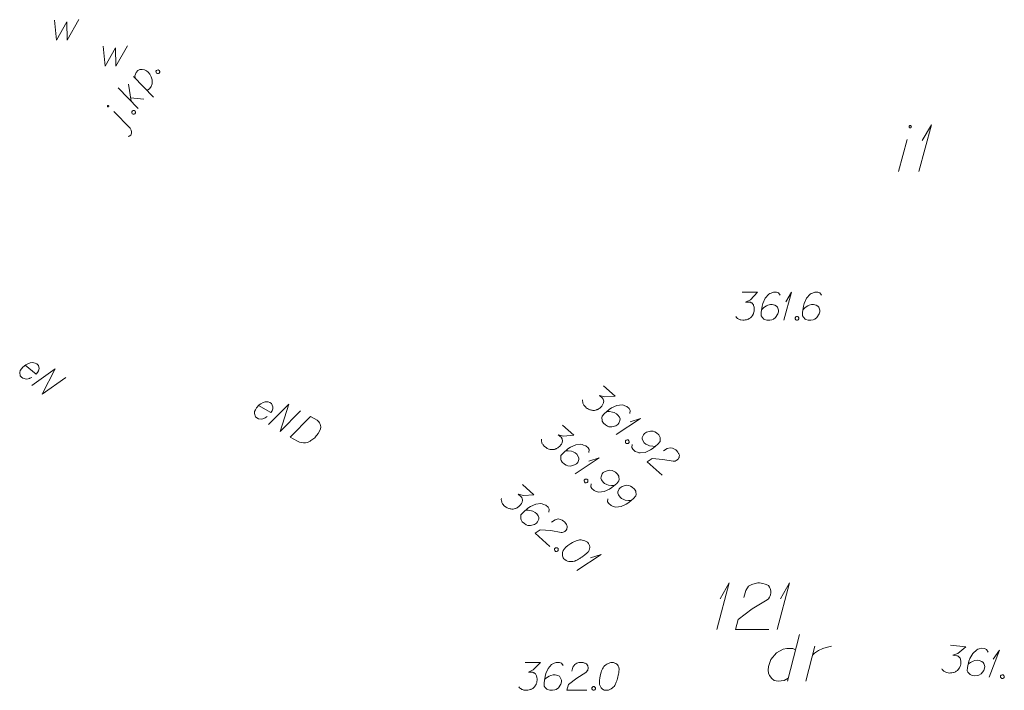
# Model space of a CAD drawing. Header units: metres. Extents: x 5555129 to 5556676, y 5635595 to 5636517.
# Tile 244 of 255: x 5556607 to 5556633, y 5636187 to 5636205. Entities that reach past the tile are written whole.
import ezdxf

# ---------------------------------------------------------------- set-up
doc = ezdxf.new("R2010")
doc.units = ezdxf.units.M
doc.header["$MEASUREMENT"] = 0
doc.linetypes.add('PRZER1-1', pattern=[2, 1, -1])
doc.layers.add('#digitalizacja', color=7, linetype='Continuous', lineweight=18)
doc.layers.add('#skartowane', color=7, linetype='Continuous', lineweight=18)
for name, color, linetype, lineweight, true_color in [('GESBZO_O', 7, 'Continuous', 50, 0x0a0909), ('GESDZI_O', 7, 'Continuous', 18, 0x0a0909), ('GESUZY_O', 7, 'PRZER1-1', 18, 0x008000), ('GULENN_O', 1, 'Continuous', 18, 0xff0000), ('GUPWZA_O', 7, 'Continuous', 18, 0x0a0909)]:
    doc.layers.add(name, color=color, linetype=linetype, lineweight=lineweight, true_color=true_color)

# ---------------------------------------------------------------- blocks, each defined once
blk = doc.blocks.new('*U1737')
at = {"layer": 'GESBZO_O', "color": 7, "linetype": 'ByBlock', "lineweight": 18}
blk.add_line((5555516.012, 5636442.443), (5555516.248, 5636443.299), dxfattribs=at)
at = {"layer": 'GESBZO_O', "color": 7, "linetype": 'ByBlock', "lineweight": 18, "flags": 128}
blk.add_lwpolyline([(5555516.358, 5636443.644), (5555516.357, 5636443.647), (5555516.357, 5636443.65), (5555516.356, 5636443.653), (5555516.355, 5636443.656), (5555516.353, 5636443.659), (5555516.352, 5636443.662), (5555516.35, 5636443.664), (5555516.347, 5636443.667), (5555516.345, 5636443.669), (5555516.342, 5636443.671), (5555516.339, 5636443.672), (5555516.336, 5636443.673), (5555516.333, 5636443.674), (5555516.33, 5636443.675), (5555516.327, 5636443.675), (5555516.323, 5636443.675), (5555516.32, 5636443.674), (5555516.317, 5636443.673), (5555516.314, 5636443.672), (5555516.311, 5636443.671), (5555516.308, 5636443.669), (5555516.306, 5636443.667), (5555516.303, 5636443.664), (5555516.301, 5636443.662), (5555516.3, 5636443.659), (5555516.298, 5636443.656), (5555516.297, 5636443.653), (5555516.296, 5636443.65), (5555516.296, 5636443.647), (5555516.295, 5636443.644), (5555516.296, 5636443.64), (5555516.296, 5636443.637), (5555516.297, 5636443.634), (5555516.298, 5636443.631), (5555516.3, 5636443.628), (5555516.301, 5636443.625), (5555516.303, 5636443.623), (5555516.306, 5636443.62), (5555516.308, 5636443.618), (5555516.311, 5636443.617), (5555516.314, 5636443.615), (5555516.317, 5636443.614), (5555516.32, 5636443.613), (5555516.323, 5636443.613), (5555516.327, 5636443.612), (5555516.33, 5636443.613), (5555516.333, 5636443.613), (5555516.336, 5636443.614), (5555516.339, 5636443.615), (5555516.342, 5636443.617), (5555516.345, 5636443.618), (5555516.347, 5636443.62), (5555516.35, 5636443.623), (5555516.352, 5636443.625), (5555516.353, 5636443.628), (5555516.355, 5636443.631), (5555516.356, 5636443.634), (5555516.357, 5636443.637), (5555516.357, 5636443.64), (5555516.358, 5636443.644)], dxfattribs=at)
blk = doc.blocks.new('*U1738')
at = {"layer": 'GESBZO_O', "color": 7, "linetype": 'ByBlock', "lineweight": 18}
for q in [(5555516.563, 5636442.443), (5555516.651, 5636443.27)]:
    blk.add_line((5555516.897, 5636443.693), q, dxfattribs=at)
blk = doc.blocks.new('*U1784')
at = {"layer": 'GESDZI_O', "color": 96, "linetype": 'ByBlock', "lineweight": 18}
for q in [(5555511.129, 5636430.125), (5555511.217, 5636430.952)]:
    blk.add_line((5555511.463, 5636431.375), q, dxfattribs=at)
blk = doc.blocks.new('*U1785')
at = {"layer": 'GESDZI_O', "color": 96, "linetype": 'ByBlock', "lineweight": 18}
for q in [(5555512.752, 5636430.125), (5555512.841, 5636430.952)]:
    blk.add_line((5555513.087, 5636431.375), q, dxfattribs=at)
blk = doc.blocks.new('*U1787')
at = {"layer": 'GESUZY_O', "color": 96, "linetype": 'ByBlock', "lineweight": 18, "true_color": 0x008000}
blk.add_line((5555513.353, 5636429.988), (5555513.028, 5636428.738), dxfattribs=at)
at = {"layer": 'GESUZY_O', "color": 96, "linetype": 'ByBlock', "lineweight": 18, "true_color": 0x008000, "flags": 128}
blk.add_lwpolyline([(5555513.244, 5636429.574), (5555513.175, 5636429.614), (5555513.008, 5636429.614), (5555512.91, 5636429.594), (5555512.733, 5636429.496), (5555512.585, 5636429.318), (5555512.516, 5636429.131), (5555512.506, 5636429.033), (5555512.516, 5636428.954), (5555512.546, 5636428.885), (5555512.605, 5636428.807), (5555512.674, 5636428.757), (5555512.782, 5636428.738), (5555512.86, 5636428.748), (5555512.939, 5636428.757), (5555513.048, 5636428.816)], dxfattribs=at)
blk = doc.blocks.new('*U1788')
at = {"layer": 'GESUZY_O', "color": 96, "linetype": 'ByBlock', "lineweight": 18, "true_color": 0x008000}
blk.add_line((5555513.52, 5636428.738), (5555513.766, 5636429.673), dxfattribs=at)
at = {"layer": 'GESUZY_O', "color": 96, "linetype": 'ByBlock', "lineweight": 18, "true_color": 0x008000, "flags": 128}
blk.add_lwpolyline([(5555513.707, 5636429.446), (5555513.756, 5636429.486), (5555513.864, 5636429.564), (5555513.982, 5636429.614), (5555514.071, 5636429.643), (5555514.209, 5636429.673)], dxfattribs=at)
blk = doc.blocks.new('*U1826')
at = {"layer": '#skartowane', "color": 7, "linetype": 'ByBlock', "lineweight": 18}
blk.add_line((5555495.365, 5636443.606), (5555494.924, 5636444.054), dxfattribs=at)
at = {"layer": '#skartowane', "color": 7, "linetype": 'ByBlock', "lineweight": 18, "flags": 128}
for points in [[(5555494.777, 5636444.212), (5555494.775, 5636444.213), (5555494.774, 5636444.213), (5555494.772, 5636444.214), (5555494.77, 5636444.214), (5555494.768, 5636444.214), (5555494.766, 5636444.214), (5555494.764, 5636444.214), (5555494.762, 5636444.213), (5555494.76, 5636444.213), (5555494.759, 5636444.212), (5555494.757, 5636444.211), (5555494.755, 5636444.21), (5555494.754, 5636444.208), (5555494.753, 5636444.207), (5555494.752, 5636444.205), (5555494.751, 5636444.203), (5555494.75, 5636444.202), (5555494.749, 5636444.2), (5555494.749, 5636444.198), (5555494.749, 5636444.196), (5555494.749, 5636444.194), (5555494.749, 5636444.192), (5555494.75, 5636444.19), (5555494.751, 5636444.188), (5555494.751, 5636444.187), (5555494.752, 5636444.185), (5555494.754, 5636444.183), (5555494.755, 5636444.182), (5555494.756, 5636444.181), (5555494.758, 5636444.18), (5555494.76, 5636444.179), (5555494.762, 5636444.178), (5555494.764, 5636444.177), (5555494.765, 5636444.177), (5555494.767, 5636444.177), (5555494.769, 5636444.177), (5555494.771, 5636444.177), (5555494.773, 5636444.178), (5555494.775, 5636444.178), (5555494.777, 5636444.179), (5555494.778, 5636444.18), (5555494.78, 5636444.182), (5555494.781, 5636444.183), (5555494.783, 5636444.184), (5555494.784, 5636444.186), (5555494.785, 5636444.188), (5555494.785, 5636444.19), (5555494.786, 5636444.192), (5555494.786, 5636444.193), (5555494.786, 5636444.195), (5555494.786, 5636444.197), (5555494.786, 5636444.199), (5555494.785, 5636444.201), (5555494.785, 5636444.203), (5555494.784, 5636444.205), (5555494.783, 5636444.206), (5555494.782, 5636444.208), (5555494.78, 5636444.209), (5555494.779, 5636444.211), (5555494.777, 5636444.212)], [(5555495.311, 5636443.377), (5555495.338, 5636443.388), (5555495.378, 5636443.42), (5555495.4, 5636443.468), (5555495.4, 5636443.503), (5555495.392, 5636443.548), (5555495.365, 5636443.606)]]:
    blk.add_lwpolyline(points, dxfattribs=at)
blk = doc.blocks.new('*U1827')
at = {"layer": '#skartowane', "color": 7, "linetype": 'ByBlock', "lineweight": 18}
for p, q in [((5555495.576, 5636444.133), (5555495.035, 5636444.69)), ((5555495.384, 5636444.33), (5555495.312, 5636444.786)), ((5555495.37, 5636444.421), (5555495.727, 5636444.387))]:
    blk.add_line(p, q, dxfattribs=at)
blk = doc.blocks.new('*U1828')
at = {"layer": '#skartowane', "color": 7, "linetype": 'ByBlock', "lineweight": 18}
blk.add_line((5555495.985, 5636444.439), (5555495.454, 5636444.99), dxfattribs=at)
at = {"layer": '#skartowane', "color": 7, "linetype": 'ByBlock', "lineweight": 18, "flags": 128}
blk.add_lwpolyline([(5555495.501, 5636444.941), (5555495.49, 5636445.016), (5555495.521, 5636445.101), (5555495.567, 5636445.156), (5555495.622, 5636445.178), (5555495.68, 5636445.185), (5555495.748, 5636445.172), (5555495.802, 5636445.146), (5555495.842, 5636445.109), (5555495.888, 5636445.061), (5555495.925, 5636444.984), (5555495.951, 5636444.9), (5555495.956, 5636444.793), (5555495.927, 5636444.721), (5555495.885, 5636444.664), (5555495.811, 5636444.619)], dxfattribs=at)
blk = doc.blocks.new('*U1841')
at = {"layer": '#skartowane', "color": 7, "linetype": 'ByBlock', "lineweight": 18}
for q in [(5555512.934, 5636438.443), (5555512.987, 5636438.939)]:
    blk.add_line((5555513.135, 5636439.193), q, dxfattribs=at)
blk = doc.blocks.new('*U1855')
at = {"layer": '#skartowane', "color": 7, "linetype": 'ByBlock', "lineweight": 18}
for q in [(5555518.45, 5636428.842), (5555518.554, 5636429.33)]:
    blk.add_line((5555518.727, 5636429.568), q, dxfattribs=at)
blk = doc.blocks.new('*U1856')
at = {"layer": '#skartowane', "color": 7, "linetype": 'ByBlock', "lineweight": 18}
for q in [(5555507.369, 5636431.715), (5555507.738, 5636432.051)]:
    blk.add_line((5555508.017, 5636432.142), q, dxfattribs=at)
blk = doc.blocks.new('*U1857')
at = {"layer": '#skartowane', "color": 7, "linetype": 'ByBlock', "lineweight": 18}
for q in [(5555507.319, 5636434.314), (5555507.689, 5636434.65)]:
    blk.add_line((5555507.968, 5636434.741), q, dxfattribs=at)
blk = doc.blocks.new('*U1858')
at = {"layer": '#skartowane', "color": 7, "linetype": 'ByBlock', "lineweight": 18}
for q in [(5555508.427, 5636435.369), (5555508.796, 5636435.705)]:
    blk.add_line((5555509.075, 5636435.796), q, dxfattribs=at)

msp = doc.modelspace()

# ---------------------------------------------------------------- linework, layer by layer
at = {"layer": '#digitalizacja', "color": 1, "linetype": 'Continuous', "lineweight": 18, "flags": 128}
for points in [[(5556613.386, 5636194.452), (5556613.714, 5636194.264), (5556613.749, 5636194.312), (5556613.765, 5636194.364), (5556613.771, 5636194.422), (5556613.736, 5636194.504), (5556613.687, 5636194.538), (5556613.64, 5636194.551), (5556613.566, 5636194.553), (5556613.51, 5636194.537), (5556613.447, 5636194.499), (5556613.403, 5636194.469), (5556613.333, 5636194.394), (5556613.3, 5636194.338), (5556613.279, 5636194.289), (5556613.271, 5636194.239), (5556613.3, 5636194.147), (5556613.338, 5636194.119), (5556613.382, 5636194.1), (5556613.387, 5636194.097), (5556613.472, 5636194.09), (5556613.528, 5636194.105), (5556613.558, 5636194.122), (5556613.566, 5636194.124), (5556613.618, 5636194.156)], [(5556613.651, 5636193.94), (5556614.198, 5636194.491), (5556613.969, 5636193.758), (5556614.515, 5636194.309)], [(5556614.782, 5636194.156), (5556614.956, 5636194.057), (5556614.989, 5636194.031), (5556615.002, 5636194.017), (5556615.021, 5636193.992), (5556615.031, 5636193.973), (5556615.04, 5636193.954), (5556615.051, 5636193.914), (5556615.055, 5636193.884), (5556615.051, 5636193.818), (5556614.987, 5636193.706), (5556614.952, 5636193.657), (5556614.932, 5636193.635), (5556614.913, 5636193.612), (5556614.893, 5636193.589), (5556614.868, 5636193.569), (5556614.84, 5636193.545), (5556614.793, 5636193.51), (5556614.771, 5636193.496), (5556614.698, 5636193.463), (5556614.644, 5636193.452), (5556614.589, 5636193.45), (5556614.531, 5636193.456), (5556614.484, 5636193.469), (5556614.435, 5636193.491), (5556614.235, 5636193.605), (5556614.782, 5636194.156)]]:
    msp.add_lwpolyline(points, dxfattribs=at)
at = {"layer": '#skartowane', "color": 7, "linetype": 'Continuous', "lineweight": 18, "flags": 128}
for points in [[(5556610.627, 5636203.44), (5556610.642, 5636203.466), (5556610.661, 5636203.475), (5556610.69, 5636203.478), (5556610.716, 5636203.463), (5556610.727, 5636203.436), (5556610.728, 5636203.414), (5556610.713, 5636203.389), (5556610.694, 5636203.38), (5556610.664, 5636203.377), (5556610.639, 5636203.392), (5556610.628, 5636203.419), (5556610.627, 5636203.44)], [(5556609.977, 5636202.35), (5556609.992, 5636202.375), (5556610.011, 5636202.384), (5556610.04, 5636202.388), (5556610.066, 5636202.372), (5556610.077, 5636202.345), (5556610.078, 5636202.324), (5556610.063, 5636202.299), (5556610.044, 5636202.289), (5556610.014, 5636202.286), (5556609.989, 5636202.301), (5556609.978, 5636202.329), (5556609.977, 5636202.35)], [(5556626.384, 5636197.501), (5556626.797, 5636197.501), (5556626.602, 5636197.3), (5556626.472, 5636197.235), (5556626.579, 5636197.235), (5556626.602, 5636197.229), (5556626.614, 5636197.223), (5556626.626, 5636197.217), (5556626.638, 5636197.211), (5556626.661, 5636197.193), (5556626.673, 5636197.176), (5556626.685, 5636197.158), (5556626.691, 5636197.14), (5556626.703, 5636197.099), (5556626.708, 5636197.064), (5556626.708, 5636197.046), (5556626.708, 5636197.022), (5556626.703, 5636196.987), (5556626.697, 5636196.963), (5556626.691, 5636196.939), (5556626.685, 5636196.922), (5556626.679, 5636196.91), (5556626.673, 5636196.898), (5556626.667, 5636196.886), (5556626.655, 5636196.869), (5556626.638, 5636196.845), (5556626.62, 5636196.827), (5556626.608, 5636196.816), (5556626.59, 5636196.804), (5556626.573, 5636196.792), (5556626.549, 5636196.78), (5556626.537, 5636196.774), (5556626.496, 5636196.762), (5556626.46, 5636196.756), (5556626.437, 5636196.751), (5556626.396, 5636196.751), (5556626.348, 5636196.756), (5556626.331, 5636196.762), (5556626.313, 5636196.768), (5556626.295, 5636196.774), (5556626.277, 5636196.786), (5556626.26, 5636196.798), (5556626.23, 5636196.821), (5556626.212, 5636196.845)], [(5556627.405, 5636197.418), (5556627.358, 5636197.483), (5556627.305, 5636197.501), (5556627.222, 5636197.501), (5556627.163, 5636197.477), (5556627.128, 5636197.465), (5556627.098, 5636197.447), (5556627.004, 5636197.341), (5556626.939, 5636197.199), (5556626.921, 5636197.123), (5556626.897, 5636196.951), (5556626.897, 5636196.863), (5556626.921, 5636196.827), (5556626.968, 5636196.78), (5556626.986, 5636196.768), (5556627.045, 5636196.751), (5556627.122, 5636196.751), (5556627.181, 5636196.762), (5556627.222, 5636196.774), (5556627.281, 5636196.821), (5556627.34, 5636196.916), (5556627.358, 5636196.975), (5556627.358, 5636197.022), (5556627.329, 5636197.099), (5556627.305, 5636197.128), (5556627.264, 5636197.152), (5556627.193, 5636197.17), (5556627.14, 5636197.17), (5556627.075, 5636197.152), (5556627.033, 5636197.134), (5556626.962, 5636197.087), (5556626.927, 5636197.058), (5556626.909, 5636197.04)], [(5556628.515, 5636197.418), (5556628.468, 5636197.483), (5556628.415, 5636197.501), (5556628.332, 5636197.501), (5556628.273, 5636197.477), (5556628.238, 5636197.465), (5556628.208, 5636197.447), (5556628.114, 5636197.341), (5556628.049, 5636197.199), (5556628.031, 5636197.123), (5556628.008, 5636196.951), (5556628.008, 5636196.863), (5556628.031, 5636196.827), (5556628.078, 5636196.78), (5556628.096, 5636196.768), (5556628.155, 5636196.751), (5556628.232, 5636196.751), (5556628.291, 5636196.762), (5556628.332, 5636196.774), (5556628.391, 5636196.821), (5556628.45, 5636196.916), (5556628.468, 5636196.975), (5556628.468, 5636197.022), (5556628.439, 5636197.099), (5556628.415, 5636197.128), (5556628.374, 5636197.152), (5556628.303, 5636197.17), (5556628.25, 5636197.17), (5556628.185, 5636197.152), (5556628.143, 5636197.134), (5556628.073, 5636197.087), (5556628.037, 5636197.058), (5556628.019, 5636197.04)], [(5556627.842, 5636196.851), (5556627.872, 5636196.851), (5556627.889, 5636196.839), (5556627.907, 5636196.816), (5556627.907, 5636196.786), (5556627.889, 5636196.762), (5556627.872, 5636196.751), (5556627.842, 5636196.751), (5556627.825, 5636196.762), (5556627.807, 5636196.786), (5556627.807, 5636196.816), (5556627.825, 5636196.839), (5556627.842, 5636196.851)], [(5556622.658, 5636194.983), (5556622.967, 5636194.708), (5556622.688, 5636194.688), (5556622.548, 5636194.725), (5556622.627, 5636194.655), (5556622.641, 5636194.635), (5556622.646, 5636194.622), (5556622.651, 5636194.61), (5556622.656, 5636194.598), (5556622.662, 5636194.569), (5556622.659, 5636194.548), (5556622.656, 5636194.527), (5556622.648, 5636194.51), (5556622.63, 5636194.471), (5556622.611, 5636194.44), (5556622.599, 5636194.427), (5556622.583, 5636194.41), (5556622.555, 5636194.387), (5556622.535, 5636194.373), (5556622.515, 5636194.359), (5556622.499, 5636194.35), (5556622.487, 5636194.345), (5556622.474, 5636194.34), (5556622.462, 5636194.336), (5556622.441, 5636194.33), (5556622.412, 5636194.324), (5556622.388, 5636194.323), (5556622.371, 5636194.322), (5556622.35, 5636194.325), (5556622.329, 5636194.328), (5556622.303, 5636194.335), (5556622.29, 5636194.338), (5556622.252, 5636194.357), (5556622.221, 5636194.376), (5556622.2, 5636194.387), (5556622.169, 5636194.415), (5556622.137, 5636194.45), (5556622.128, 5636194.467), (5556622.119, 5636194.483), (5556622.109, 5636194.499), (5556622.104, 5636194.52), (5556622.099, 5636194.54), (5556622.092, 5636194.577), (5556622.095, 5636194.607)], [(5556623.367, 5636194.242), (5556623.375, 5636194.322), (5556623.347, 5636194.371), (5556623.285, 5636194.425), (5556623.225, 5636194.447), (5556623.191, 5636194.462), (5556623.157, 5636194.468), (5556623.016, 5636194.452), (5556622.873, 5636194.389), (5556622.809, 5636194.343), (5556622.677, 5636194.231), (5556622.618, 5636194.165), (5556622.613, 5636194.123), (5556622.616, 5636194.056), (5556622.622, 5636194.035), (5556622.654, 5636193.983), (5556622.712, 5636193.932), (5556622.763, 5636193.901), (5556622.802, 5636193.883), (5556622.878, 5636193.879), (5556622.985, 5636193.91), (5556623.037, 5636193.943), (5556623.069, 5636193.978), (5556623.098, 5636194.055), (5556623.099, 5636194.093), (5556623.084, 5636194.138), (5556623.043, 5636194.198), (5556623.003, 5636194.233), (5556622.943, 5636194.263), (5556622.9, 5636194.278), (5556622.816, 5636194.289), (5556622.77, 5636194.291), (5556622.745, 5636194.289)], [(5556621.551, 5636193.928), (5556621.86, 5636193.653), (5556621.581, 5636193.633), (5556621.44, 5636193.67), (5556621.52, 5636193.6), (5556621.534, 5636193.58), (5556621.539, 5636193.567), (5556621.543, 5636193.555), (5556621.548, 5636193.543), (5556621.554, 5636193.514), (5556621.551, 5636193.493), (5556621.548, 5636193.472), (5556621.541, 5636193.455), (5556621.522, 5636193.416), (5556621.503, 5636193.386), (5556621.491, 5636193.372), (5556621.476, 5636193.355), (5556621.448, 5636193.332), (5556621.428, 5636193.318), (5556621.408, 5636193.305), (5556621.391, 5636193.295), (5556621.379, 5636193.29), (5556621.367, 5636193.286), (5556621.355, 5636193.281), (5556621.334, 5636193.275), (5556621.305, 5636193.269), (5556621.28, 5636193.268), (5556621.263, 5636193.267), (5556621.242, 5636193.27), (5556621.221, 5636193.273), (5556621.196, 5636193.28), (5556621.183, 5636193.283), (5556621.144, 5636193.302), (5556621.114, 5636193.321), (5556621.092, 5636193.332), (5556621.061, 5636193.36), (5556621.03, 5636193.396), (5556621.021, 5636193.412), (5556621.011, 5636193.428), (5556621.002, 5636193.444), (5556620.997, 5636193.465), (5556620.991, 5636193.485), (5556620.985, 5636193.523), (5556620.987, 5636193.552)], [(5556623.428, 5636193.405), (5556623.42, 5636193.325), (5556623.448, 5636193.276), (5556623.51, 5636193.221), (5556623.57, 5636193.2), (5556623.604, 5636193.185), (5556623.638, 5636193.179), (5556623.779, 5636193.195), (5556623.922, 5636193.258), (5556623.986, 5636193.304), (5556624.118, 5636193.416), (5556624.177, 5636193.482), (5556624.182, 5636193.524), (5556624.179, 5636193.591), (5556624.173, 5636193.612), (5556624.141, 5636193.664), (5556624.084, 5636193.715), (5556624.032, 5636193.746), (5556623.993, 5636193.764), (5556623.917, 5636193.768), (5556623.81, 5636193.737), (5556623.758, 5636193.705), (5556623.726, 5636193.669), (5556623.698, 5636193.592), (5556623.696, 5636193.554), (5556623.711, 5636193.509), (5556623.752, 5636193.449), (5556623.792, 5636193.414), (5556623.852, 5636193.384), (5556623.895, 5636193.369), (5556623.979, 5636193.358), (5556624.025, 5636193.356), (5556624.05, 5636193.358)], [(5556623.316, 5636193.528), (5556623.339, 5636193.508), (5556623.344, 5636193.488), (5556623.341, 5636193.458), (5556623.322, 5636193.436), (5556623.293, 5636193.431), (5556623.272, 5636193.433), (5556623.25, 5636193.453), (5556623.244, 5636193.474), (5556623.247, 5636193.503), (5556623.266, 5636193.525), (5556623.295, 5636193.531), (5556623.316, 5636193.528)], [(5556622.259, 5636193.187), (5556622.267, 5636193.267), (5556622.239, 5636193.316), (5556622.178, 5636193.371), (5556622.118, 5636193.392), (5556622.083, 5636193.407), (5556622.049, 5636193.413), (5556621.908, 5636193.397), (5556621.766, 5636193.334), (5556621.701, 5636193.288), (5556621.57, 5636193.176), (5556621.511, 5636193.11), (5556621.505, 5636193.068), (5556621.509, 5636193.001), (5556621.514, 5636192.98), (5556621.547, 5636192.928), (5556621.604, 5636192.877), (5556621.656, 5636192.847), (5556621.695, 5636192.828), (5556621.77, 5636192.824), (5556621.877, 5636192.855), (5556621.93, 5636192.888), (5556621.961, 5636192.923), (5556621.99, 5636193), (5556621.992, 5636193.038), (5556621.977, 5636193.083), (5556621.936, 5636193.143), (5556621.896, 5636193.178), (5556621.836, 5636193.208), (5556621.793, 5636193.223), (5556621.709, 5636193.234), (5556621.663, 5636193.236), (5556621.637, 5636193.234)], [(5556624.271, 5636193.233), (5556624.367, 5636193.297), (5556624.45, 5636193.318), (5556624.509, 5636193.305), (5556624.56, 5636193.283), (5556624.595, 5636193.26), (5556624.617, 5636193.24), (5556624.653, 5636193.201), (5556624.672, 5636193.168), (5556624.681, 5636193.152), (5556624.696, 5636193.115), (5556624.693, 5636193.086), (5556624.686, 5636193.06), (5556624.679, 5636193.043), (5556624.668, 5636193.022), (5556624.648, 5636192.999), (5556624.624, 5636192.981), (5556624.608, 5636192.972), (5556624.583, 5636192.962), (5556624.554, 5636192.956), (5556624.53, 5636192.955), (5556624.25, 5636193.006), (5556623.965, 5636193.031), (5556623.828, 5636192.939), (5556624.229, 5636192.582)], [(5556622.321, 5636192.35), (5556622.313, 5636192.27), (5556622.341, 5636192.222), (5556622.403, 5636192.167), (5556622.462, 5636192.145), (5556622.497, 5636192.13), (5556622.531, 5636192.124), (5556622.672, 5636192.141), (5556622.815, 5636192.203), (5556622.879, 5636192.249), (5556623.01, 5636192.361), (5556623.069, 5636192.427), (5556623.075, 5636192.469), (5556623.071, 5636192.536), (5556623.066, 5636192.557), (5556623.033, 5636192.609), (5556622.976, 5636192.66), (5556622.924, 5636192.691), (5556622.885, 5636192.709), (5556622.81, 5636192.713), (5556622.703, 5636192.682), (5556622.65, 5636192.65), (5556622.619, 5636192.614), (5556622.59, 5636192.537), (5556622.588, 5636192.5), (5556622.603, 5636192.454), (5556622.644, 5636192.394), (5556622.684, 5636192.359), (5556622.744, 5636192.329), (5556622.787, 5636192.315), (5556622.871, 5636192.303), (5556622.918, 5636192.301), (5556622.943, 5636192.303)], [(5556622.209, 5636192.473), (5556622.231, 5636192.454), (5556622.236, 5636192.433), (5556622.234, 5636192.404), (5556622.214, 5636192.381), (5556622.185, 5636192.376), (5556622.164, 5636192.379), (5556622.142, 5636192.398), (5556622.137, 5636192.419), (5556622.139, 5636192.448), (5556622.159, 5636192.47), (5556622.188, 5636192.476), (5556622.209, 5636192.473)], [(5556620.475, 5636192.33), (5556620.784, 5636192.055), (5556620.505, 5636192.034), (5556620.365, 5636192.072), (5556620.444, 5636192.002), (5556620.458, 5636191.981), (5556620.463, 5636191.969), (5556620.468, 5636191.957), (5556620.473, 5636191.945), (5556620.479, 5636191.916), (5556620.476, 5636191.895), (5556620.473, 5636191.874), (5556620.465, 5636191.856), (5556620.447, 5636191.818), (5556620.428, 5636191.787), (5556620.416, 5636191.774), (5556620.4, 5636191.756), (5556620.372, 5636191.734), (5556620.352, 5636191.72), (5556620.332, 5636191.706), (5556620.316, 5636191.697), (5556620.304, 5636191.692), (5556620.291, 5636191.687), (5556620.279, 5636191.682), (5556620.258, 5636191.677), (5556620.229, 5636191.671), (5556620.204, 5636191.67), (5556620.188, 5636191.669), (5556620.167, 5636191.672), (5556620.146, 5636191.675), (5556620.12, 5636191.681), (5556620.107, 5636191.685), (5556620.069, 5636191.704), (5556620.038, 5636191.723), (5556620.017, 5636191.734), (5556619.986, 5636191.761), (5556619.954, 5636191.797), (5556619.945, 5636191.813), (5556619.936, 5636191.83), (5556619.926, 5636191.846), (5556619.921, 5636191.866), (5556619.916, 5636191.887), (5556619.909, 5636191.924), (5556619.912, 5636191.954)], [(5556622.775, 5636191.946), (5556622.767, 5636191.866), (5556622.795, 5636191.817), (5556622.857, 5636191.762), (5556622.917, 5636191.741), (5556622.951, 5636191.726), (5556622.985, 5636191.72), (5556623.126, 5636191.736), (5556623.269, 5636191.799), (5556623.333, 5636191.845), (5556623.465, 5636191.957), (5556623.524, 5636192.023), (5556623.529, 5636192.065), (5556623.526, 5636192.132), (5556623.52, 5636192.153), (5556623.488, 5636192.205), (5556623.43, 5636192.256), (5556623.378, 5636192.287), (5556623.34, 5636192.305), (5556623.264, 5636192.309), (5556623.157, 5636192.278), (5556623.105, 5636192.245), (5556623.073, 5636192.21), (5556623.044, 5636192.133), (5556623.043, 5636192.095), (5556623.058, 5636192.05), (5556623.099, 5636191.99), (5556623.139, 5636191.955), (5556623.199, 5636191.925), (5556623.242, 5636191.91), (5556623.326, 5636191.899), (5556623.372, 5636191.897), (5556623.397, 5636191.899)], [(5556621.184, 5636191.589), (5556621.192, 5636191.669), (5556621.164, 5636191.717), (5556621.102, 5636191.772), (5556621.042, 5636191.794), (5556621.008, 5636191.809), (5556620.974, 5636191.815), (5556620.833, 5636191.798), (5556620.69, 5636191.736), (5556620.626, 5636191.69), (5556620.494, 5636191.578), (5556620.435, 5636191.512), (5556620.429, 5636191.47), (5556620.433, 5636191.403), (5556620.439, 5636191.382), (5556620.471, 5636191.33), (5556620.528, 5636191.279), (5556620.58, 5636191.248), (5556620.619, 5636191.23), (5556620.695, 5636191.226), (5556620.802, 5636191.257), (5556620.854, 5636191.289), (5556620.885, 5636191.325), (5556620.914, 5636191.402), (5556620.916, 5636191.439), (5556620.901, 5636191.485), (5556620.86, 5636191.545), (5556620.82, 5636191.58), (5556620.76, 5636191.61), (5556620.717, 5636191.624), (5556620.633, 5636191.636), (5556620.587, 5636191.638), (5556620.562, 5636191.636)], [(5556621.258, 5636191.317), (5556621.355, 5636191.381), (5556621.437, 5636191.403), (5556621.497, 5636191.39), (5556621.548, 5636191.368), (5556621.583, 5636191.345), (5556621.605, 5636191.325), (5556621.641, 5636191.285), (5556621.659, 5636191.253), (5556621.669, 5636191.237), (5556621.683, 5636191.2), (5556621.681, 5636191.17), (5556621.674, 5636191.145), (5556621.667, 5636191.128), (5556621.655, 5636191.106), (5556621.636, 5636191.084), (5556621.612, 5636191.066), (5556621.595, 5636191.057), (5556621.571, 5636191.047), (5556621.542, 5636191.041), (5556621.517, 5636191.04), (5556621.238, 5636191.09), (5556620.952, 5636191.115), (5556620.815, 5636191.024), (5556621.217, 5636190.666)], [(5556622.231, 5636190.768), (5556622.223, 5636190.776), (5556622.192, 5636190.795), (5556622.171, 5636190.806), (5556622.153, 5636190.813), (5556622.124, 5636190.824), (5556622.085, 5636190.834), (5556622.051, 5636190.841), (5556622.014, 5636190.843), (5556621.985, 5636190.837), (5556621.952, 5636190.827), (5556621.919, 5636190.816), (5556621.882, 5636190.802), (5556621.858, 5636190.792), (5556621.825, 5636190.773), (5556621.773, 5636190.741), (5556621.701, 5636190.686), (5556621.645, 5636190.641), (5556621.602, 5636190.593), (5556621.575, 5636190.554), (5556621.557, 5636190.498), (5556621.551, 5636190.464), (5556621.549, 5636190.418), (5556621.56, 5636190.377), (5556621.569, 5636190.361), (5556621.592, 5636190.333), (5556621.614, 5636190.313), (5556621.653, 5636190.286), (5556621.692, 5636190.268), (5556621.726, 5636190.261), (5556621.776, 5636190.256), (5556621.801, 5636190.257), (5556621.835, 5636190.259), (5556621.863, 5636190.265), (5556621.884, 5636190.271), (5556621.912, 5636190.285), (5556621.925, 5636190.29), (5556621.953, 5636190.304), (5556621.986, 5636190.322), (5556622.018, 5636190.341), (5556622.038, 5636190.355), (5556622.054, 5636190.364), (5556622.074, 5636190.378), (5556622.118, 5636190.41), (5556622.143, 5636190.428), (5556622.167, 5636190.446), (5556622.198, 5636190.473), (5556622.238, 5636190.509), (5556622.25, 5636190.522), (5556622.261, 5636190.543), (5556622.273, 5636190.565), (5556622.283, 5636190.603), (5556622.285, 5636190.633), (5556622.284, 5636190.658), (5556622.278, 5636190.687), (5556622.268, 5636190.711), (5556622.259, 5636190.727), (5556622.25, 5636190.744), (5556622.231, 5636190.768)], [(5556621.411, 5636190.628), (5556621.434, 5636190.608), (5556621.439, 5636190.587), (5556621.436, 5636190.558), (5556621.417, 5636190.536), (5556621.388, 5636190.53), (5556621.367, 5636190.533), (5556621.345, 5636190.553), (5556621.339, 5636190.573), (5556621.342, 5636190.603), (5556621.361, 5636190.625), (5556621.39, 5636190.631), (5556621.411, 5636190.628)], [(5556631.983, 5636188.011), (5556632.394, 5636187.969), (5556632.18, 5636187.789), (5556632.044, 5636187.738), (5556632.15, 5636187.727), (5556632.173, 5636187.719), (5556632.184, 5636187.712), (5556632.195, 5636187.705), (5556632.206, 5636187.697), (5556632.228, 5636187.677), (5556632.238, 5636187.658), (5556632.248, 5636187.64), (5556632.252, 5636187.621), (5556632.259, 5636187.579), (5556632.261, 5636187.543), (5556632.259, 5636187.526), (5556632.257, 5636187.502), (5556632.248, 5636187.467), (5556632.239, 5636187.445), (5556632.231, 5636187.422), (5556632.223, 5636187.405), (5556632.216, 5636187.394), (5556632.209, 5636187.382), (5556632.202, 5636187.371), (5556632.188, 5636187.355), (5556632.168, 5636187.333), (5556632.149, 5636187.317), (5556632.136, 5636187.307), (5556632.117, 5636187.297), (5556632.098, 5636187.287), (5556632.074, 5636187.278), (5556632.061, 5636187.273), (5556632.019, 5636187.266), (5556631.983, 5636187.263), (5556631.959, 5636187.26), (5556631.918, 5636187.264), (5556631.871, 5636187.275), (5556631.854, 5636187.283), (5556631.837, 5636187.29), (5556631.82, 5636187.298), (5556631.804, 5636187.312), (5556631.788, 5636187.325), (5556631.761, 5636187.352), (5556631.745, 5636187.377)], [(5556632.991, 5636187.824), (5556632.951, 5636187.893), (5556632.9, 5636187.916), (5556632.817, 5636187.925), (5556632.756, 5636187.908), (5556632.72, 5636187.9), (5556632.689, 5636187.885), (5556632.584, 5636187.789), (5556632.504, 5636187.655), (5556632.479, 5636187.58), (5556632.438, 5636187.412), (5556632.429, 5636187.324), (5556632.448, 5636187.286), (5556632.491, 5636187.235), (5556632.507, 5636187.221), (5556632.564, 5636187.197), (5556632.64, 5636187.189), (5556632.7, 5636187.195), (5556632.743, 5636187.202), (5556632.806, 5636187.243), (5556632.875, 5636187.331), (5556632.898, 5636187.388), (5556632.903, 5636187.435), (5556632.882, 5636187.515), (5556632.861, 5636187.546), (5556632.823, 5636187.574), (5556632.754, 5636187.599), (5556632.701, 5636187.605), (5556632.635, 5636187.594), (5556632.592, 5636187.58), (5556632.516, 5636187.541), (5556632.478, 5636187.515), (5556632.459, 5636187.499)], [(5556620.548, 5636187.546), (5556620.961, 5636187.546), (5556620.766, 5636187.345), (5556620.636, 5636187.28), (5556620.743, 5636187.28), (5556620.766, 5636187.274), (5556620.778, 5636187.268), (5556620.79, 5636187.263), (5556620.802, 5636187.257), (5556620.825, 5636187.239), (5556620.837, 5636187.221), (5556620.849, 5636187.204), (5556620.855, 5636187.186), (5556620.867, 5636187.145), (5556620.873, 5636187.109), (5556620.873, 5636187.091), (5556620.873, 5636187.068), (5556620.867, 5636187.032), (5556620.861, 5636187.009), (5556620.855, 5636186.985), (5556620.849, 5636186.967), (5556620.843, 5636186.956), (5556620.837, 5636186.944), (5556620.831, 5636186.932), (5556620.82, 5636186.914), (5556620.802, 5636186.891), (5556620.784, 5636186.873), (5556620.772, 5636186.861), (5556620.755, 5636186.849), (5556620.737, 5636186.837), (5556620.713, 5636186.826), (5556620.701, 5636186.82), (5556620.66, 5636186.808), (5556620.625, 5636186.802), (5556620.601, 5636186.796), (5556620.56, 5636186.796), (5556620.512, 5636186.802), (5556620.495, 5636186.808), (5556620.477, 5636186.814), (5556620.459, 5636186.82), (5556620.442, 5636186.832), (5556620.424, 5636186.843), (5556620.394, 5636186.867), (5556620.377, 5636186.891)], [(5556621.569, 5636187.463), (5556621.522, 5636187.528), (5556621.469, 5636187.546), (5556621.386, 5636187.546), (5556621.327, 5636187.522), (5556621.292, 5636187.511), (5556621.262, 5636187.493), (5556621.168, 5636187.387), (5556621.103, 5636187.245), (5556621.085, 5636187.168), (5556621.062, 5636186.997), (5556621.062, 5636186.908), (5556621.085, 5636186.873), (5556621.132, 5636186.826), (5556621.15, 5636186.814), (5556621.209, 5636186.796), (5556621.286, 5636186.796), (5556621.345, 5636186.808), (5556621.386, 5636186.82), (5556621.445, 5636186.867), (5556621.505, 5636186.961), (5556621.522, 5636187.02), (5556621.522, 5636187.068), (5556621.493, 5636187.145), (5556621.469, 5636187.174), (5556621.428, 5636187.198), (5556621.357, 5636187.215), (5556621.304, 5636187.215), (5556621.239, 5636187.198), (5556621.197, 5636187.18), (5556621.127, 5636187.133), (5556621.091, 5636187.103), (5556621.073, 5636187.085)], [(5556621.806, 5636187.31), (5556621.835, 5636187.422), (5556621.882, 5636187.493), (5556621.936, 5636187.522), (5556621.989, 5636187.54), (5556622.03, 5636187.546), (5556622.06, 5636187.546), (5556622.113, 5636187.54), (5556622.148, 5636187.528), (5556622.166, 5636187.522), (5556622.201, 5636187.505), (5556622.219, 5636187.481), (5556622.231, 5636187.457), (5556622.237, 5636187.44), (5556622.243, 5636187.416), (5556622.243, 5636187.387), (5556622.237, 5636187.357), (5556622.231, 5636187.339), (5556622.219, 5636187.316), (5556622.201, 5636187.292), (5556622.184, 5636187.274), (5556621.941, 5636187.127), (5556621.711, 5636186.956), (5556621.67, 5636186.796), (5556622.207, 5636186.796)], [(5556622.898, 5636187.546), (5556622.886, 5636187.546), (5556622.851, 5636187.54), (5556622.827, 5636187.534), (5556622.81, 5636187.528), (5556622.78, 5636187.517), (5556622.745, 5636187.499), (5556622.715, 5636187.481), (5556622.685, 5636187.457), (5556622.668, 5636187.434), (5556622.65, 5636187.404), (5556622.632, 5636187.375), (5556622.615, 5636187.339), (5556622.603, 5636187.316), (5556622.591, 5636187.28), (5556622.573, 5636187.221), (5556622.556, 5636187.133), (5556622.544, 5636187.062), (5556622.544, 5636186.997), (5556622.55, 5636186.95), (5556622.573, 5636186.897), (5556622.591, 5636186.867), (5556622.621, 5636186.832), (5556622.656, 5636186.808), (5556622.674, 5636186.802), (5556622.709, 5636186.796), (5556622.739, 5636186.796), (5556622.786, 5636186.802), (5556622.827, 5636186.814), (5556622.857, 5636186.832), (5556622.898, 5636186.861), (5556622.916, 5636186.879), (5556622.939, 5636186.902), (5556622.957, 5636186.926), (5556622.969, 5636186.944), (5556622.981, 5636186.973), (5556622.987, 5636186.985), (5556622.998, 5636187.015), (5556623.01, 5636187.05), (5556623.022, 5636187.085), (5556623.028, 5636187.109), (5556623.034, 5636187.127), (5556623.04, 5636187.15), (5556623.052, 5636187.204), (5556623.058, 5636187.233), (5556623.063, 5636187.263), (5556623.069, 5636187.304), (5556623.075, 5636187.357), (5556623.075, 5636187.375), (5556623.069, 5636187.398), (5556623.063, 5636187.422), (5556623.046, 5636187.457), (5556623.028, 5636187.481), (5556623.01, 5636187.499), (5556622.987, 5636187.517), (5556622.963, 5636187.528), (5556622.945, 5636187.534), (5556622.928, 5636187.54), (5556622.898, 5636187.546)], [(5556633.367, 5636187.215), (5556633.396, 5636187.212), (5556633.413, 5636187.198), (5556633.428, 5636187.173), (5556633.425, 5636187.144), (5556633.405, 5636187.122), (5556633.386, 5636187.112), (5556633.357, 5636187.115), (5556633.34, 5636187.129), (5556633.325, 5636187.154), (5556633.328, 5636187.183), (5556633.348, 5636187.205), (5556633.367, 5636187.215)], [(5556622.378, 5636186.897), (5556622.408, 5636186.897), (5556622.426, 5636186.885), (5556622.443, 5636186.861), (5556622.443, 5636186.832), (5556622.426, 5636186.808), (5556622.408, 5636186.796), (5556622.378, 5636186.796), (5556622.361, 5636186.808), (5556622.343, 5636186.832), (5556622.343, 5636186.861), (5556622.361, 5636186.885), (5556622.378, 5636186.897)]]:
    msp.add_lwpolyline(points, dxfattribs=at)
at = {"layer": 'GESDZI_O', "color": 96, "linetype": 'Continuous', "lineweight": 18, "flags": 128}
msp.add_lwpolyline([(5556626.428, 5636189.289), (5556626.478, 5636189.476), (5556626.556, 5636189.594), (5556626.645, 5636189.643), (5556626.733, 5636189.672), (5556626.802, 5636189.682), (5556626.852, 5636189.682), (5556626.94, 5636189.672), (5556626.999, 5636189.653), (5556627.029, 5636189.643), (5556627.088, 5636189.613), (5556627.117, 5636189.574), (5556627.137, 5636189.535), (5556627.147, 5636189.505), (5556627.157, 5636189.466), (5556627.157, 5636189.416), (5556627.147, 5636189.367), (5556627.137, 5636189.338), (5556627.117, 5636189.298), (5556627.088, 5636189.259), (5556627.058, 5636189.23), (5556626.655, 5636188.983), (5556626.271, 5636188.698), (5556626.202, 5636188.432), (5556627.098, 5636188.432)], dxfattribs=at)
at = {"layer": 'GULENN_O', "color": 1, "linetype": 'Continuous', "lineweight": 18, "flags": 128}
for points in [[(5556607.113, 5636195.537), (5556607.405, 5636195.298), (5556607.447, 5636195.34), (5556607.472, 5636195.389), (5556607.487, 5636195.445), (5556607.466, 5636195.531), (5556607.424, 5636195.573), (5556607.38, 5636195.593), (5556607.307, 5636195.607), (5556607.249, 5636195.601), (5556607.181, 5636195.574), (5556607.132, 5636195.552), (5556607.05, 5636195.489), (5556607.009, 5636195.439), (5556606.98, 5636195.394), (5556606.964, 5636195.346), (5556606.978, 5636195.251), (5556607.01, 5636195.217), (5556607.051, 5636195.191), (5556607.055, 5636195.188), (5556607.137, 5636195.166), (5556607.195, 5636195.172), (5556607.228, 5636195.184), (5556607.236, 5636195.185), (5556607.293, 5636195.207)], [(5556607.289, 5636194.989), (5556607.92, 5636195.442), (5556607.572, 5636194.757), (5556608.203, 5636195.21)]]:
    msp.add_lwpolyline(points, dxfattribs=at)
at = {"layer": 'GUPWZA_O', "color": 7, "linetype": 'Continuous', "lineweight": 18, "flags": 128}
for points in [[(5556607.902, 5636204.817), (5556607.949, 5636204.279), (5556608.233, 5636204.769), (5556608.239, 5636204.279), (5556608.552, 5636204.829)], [(5556609.209, 5636204.116), (5556609.257, 5636203.579), (5556609.54, 5636204.069), (5556609.546, 5636203.579), (5556609.859, 5636204.128)]]:
    msp.add_lwpolyline(points, dxfattribs=at)

# ---------------------------------------------------------------- block references
at = {"layer": '#skartowane', "color": 7, "linetype": 'Continuous', "lineweight": 18}
for name in ['*U1828', '*U1827', '*U1826', '*U1841', '*U1858', '*U1857', '*U1856', '*U1855']:
    msp.add_blockref(name, (1114.572, -241.693), dxfattribs=at)
at = {"layer": 'GESBZO_O', "color": 7, "linetype": 'Continuous', "lineweight": 18}
for name in ['*U1737', '*U1738']:
    msp.add_blockref(name, (1114.572, -241.693), dxfattribs=at)
at = {"layer": 'GESDZI_O', "color": 96, "linetype": 'Continuous', "lineweight": 18}
for name in ['*U1784', '*U1785']:
    msp.add_blockref(name, (1114.572, -241.693), dxfattribs=at)
at = {"layer": 'GESUZY_O', "color": 96, "linetype": 'Continuous', "lineweight": 18, "true_color": 0x008000}
for name in ['*U1787', '*U1788']:
    msp.add_blockref(name, (1114.572, -241.693), dxfattribs=at)

doc.saveas('drawing.dxf')
